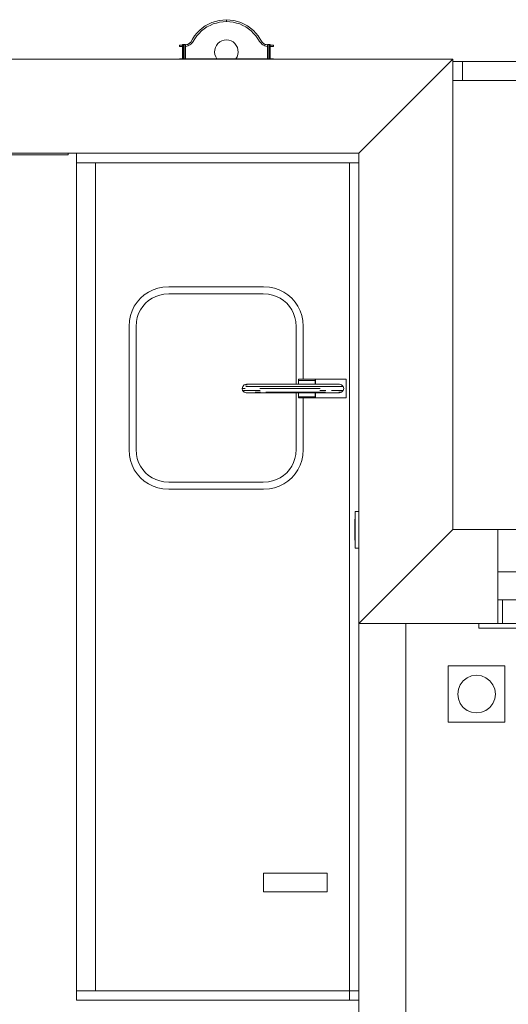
# Model space of a CAD drawing. Header units: millimetres. Extents: x 659 to 1031, y -73 to 11.
# Tile 29 of 141: x 707.66 to 709.74, y -20.92 to -16.73. Entities that reach past the tile are written whole.
import ezdxf

# ---------------------------------------------------------------- set-up
doc = ezdxf.new("R2010")
doc.units = ezdxf.units.MM
doc.header["$MEASUREMENT"] = 0
for name, color, linetype, lineweight in [('IFC-Elemento construtivo genérico-Contorno', 253, 'Continuous', 5), ('IFC-Elemento de distribuição-Contorno', 253, 'Continuous', 5), ('IFC-Elemento de mobília-Contorno', 152, 'Continuous', 5), ('IFC-Elemento terminal-Contorno', 253, 'Continuous', 5), ('IFC-Janela-Contorno', 142, 'Continuous', 5), ('IFC-Laje-Contorno', 134, 'Continuous', 5), ('IFC-Parede padrão-Contorno', 44, 'Continuous', 5), ('IFC-Viga-Contorno', 66, 'Continuous', 5)]:
    doc.layers.add(name, color=color, linetype=linetype, lineweight=lineweight)

msp = doc.modelspace()

# ---------------------------------------------------------------- linework, layer by layer
at = {"layer": 'IFC-Elemento construtivo genérico-Contorno', "color": 8, "lineweight": 5}
for p, q in [((709.5061, -16.9121), (709.5461, -16.9121)), ((709.5061, -16.9921), (709.5061, -16.9121)), ((709.5076, -16.9121), (709.5461, -16.9121)), ((709.5461, -16.9921), (709.5461, -16.9121)), ((709.5461, -16.9121), (712.4561, -16.9121)), ((709.5061, -16.9921), (709.5461, -16.9921)), ((709.5461, -16.9921), (709.5861, -16.9921)), ((709.5461, -16.9921), (712.4561, -16.9921)), ((707.9061, -17.3418), (707.9061, -17.3018)), ((707.9061, -20.8618), (707.9061, -17.3418)), ((707.9061, -17.3418), (709.1061, -17.3418)), ((707.9861, -20.8618), (707.9861, -17.3418)), ((709.0661, -20.8618), (709.0661, -17.3418)), ((709.0901, -18.9798), (709.0901, -18.8238)), ((709.0901, -18.8238), (709.1061, -18.8238)), ((709.0885, -18.8568), (709.0901, -18.8568)), ((709.0885, -18.9468), (709.0885, -18.8568)), ((709.0885, -18.9468), (709.0901, -18.9468)), ((709.0901, -18.9798), (709.1061, -18.9798)), ((709.4861, -19.4806), (709.7261, -19.4806)), ((709.4861, -19.7206), (709.4861, -19.4806)), ((709.7261, -19.7206), (709.7261, -19.4806)), ((709.5368, -19.5606), (709.5495, -19.5441)), ((709.5495, -19.5441), (709.5661, -19.5314)), ((709.5661, -19.5314), (709.5854, -19.5234)), ((709.5854, -19.5234), (709.6061, -19.5206)), ((709.6061, -19.5206), (709.6268, -19.5234)), ((709.6268, -19.5234), (709.6461, -19.5314)), ((709.6461, -19.5314), (709.6627, -19.5441)), ((709.6627, -19.5441), (709.6754, -19.5606)), ((709.5261, -19.6006), (709.5288, -19.5799)), ((709.5288, -19.5799), (709.5368, -19.5606)), ((709.6754, -19.5606), (709.6834, -19.5799)), ((709.6834, -19.5799), (709.6861, -19.6006)), ((709.5261, -19.6006), (709.5288, -19.6214)), ((709.5288, -19.6214), (709.5368, -19.6406)), ((709.6754, -19.6406), (709.6834, -19.6214)), ((709.6834, -19.6214), (709.6861, -19.6006)), ((709.5368, -19.6406), (709.5495, -19.6572)), ((709.5495, -19.6572), (709.5661, -19.6699)), ((709.5661, -19.6699), (709.5854, -19.6779)), ((709.6268, -19.6779), (709.6461, -19.6699)), ((709.6461, -19.6699), (709.6627, -19.6572)), ((709.6627, -19.6572), (709.6754, -19.6406)), ((709.5854, -19.6779), (709.6061, -19.6806)), ((709.6061, -19.6806), (709.6268, -19.6779)), ((709.4861, -19.7206), (709.7261, -19.7206)), ((708.7012, -20.4418), (708.7012, -20.3618)), ((708.7012, -20.3618), (708.8912, -20.3618)), ((708.8912, -20.3618), (708.9712, -20.3618)), ((708.9712, -20.4418), (708.9712, -20.3618)), ((708.7012, -20.4418), (708.8912, -20.4418)), ((708.8912, -20.4418), (708.9712, -20.4418)), ((707.9061, -20.8618), (709.0661, -20.8618)), ((707.9061, -20.9018), (707.9061, -20.8618)), ((709.0661, -20.8618), (709.1061, -20.8618)), ((709.0661, -20.9018), (709.0661, -20.8618)), ((707.9061, -20.9018), (709.0661, -20.9018)), ((709.0661, -20.9018), (709.1061, -20.9018))]:
    msp.add_line(p, q, dxfattribs=at)
at = {"layer": 'IFC-Elemento de distribuição-Contorno', "color": 8, "lineweight": 5}
for p, q in [((708.6123, -18.2925), (708.6191, -18.286)), ((708.6191, -18.286), (708.6281, -18.2838)), ((708.6221, -18.286), (708.6314, -18.286)), ((708.6281, -18.2838), (708.6309, -18.2838)), ((708.6309, -18.2838), (708.6393, -18.2838)), ((708.6393, -18.2838), (708.6526, -18.2838)), ((708.6526, -18.2838), (708.6699, -18.2838)), ((708.6699, -18.2838), (708.6901, -18.2838)), ((708.6901, -18.2838), (708.7118, -18.2838)), ((708.7118, -18.2838), (708.9398, -18.2838)), ((708.8498, -18.2671), (708.8498, -18.2618)), ((708.8498, -18.2618), (708.9198, -18.2618)), ((708.8498, -18.2671), (708.9198, -18.2671)), ((708.8498, -18.2818), (708.8498, -18.2671)), ((708.8498, -18.2838), (708.8498, -18.2818)), ((708.9198, -18.2671), (708.9198, -18.2618)), ((708.9198, -18.2818), (708.9198, -18.2671)), ((708.9198, -18.2838), (708.9198, -18.2818)), ((708.9198, -18.2838), (708.9198, -18.2818)), ((708.9217, -18.2624), (709.0517, -18.2624)), ((708.9217, -18.2671), (708.9217, -18.2624)), ((708.9217, -18.2761), (708.9217, -18.2671)), ((708.9217, -18.2838), (708.9217, -18.2761)), ((708.9398, -18.2838), (708.9614, -18.2838)), ((708.9614, -18.2838), (708.9816, -18.2838)), ((708.9816, -18.2838), (708.9989, -18.2838)), ((708.9989, -18.2838), (709.0123, -18.2838)), ((709.0123, -18.2838), (709.0206, -18.2838)), ((709.0206, -18.2838), (709.0238, -18.2838)), ((709.0238, -18.2838), (709.0328, -18.2862)), ((709.0328, -18.2862), (709.0394, -18.2928)), ((709.0517, -18.2671), (709.0517, -18.2624)), ((709.0517, -18.2761), (709.0517, -18.2671)), ((709.0517, -18.2881), (709.0517, -18.2761)), ((709.0517, -18.3018), (709.0517, -18.2881)), ((708.6098, -18.3014), (708.6123, -18.2925)), ((708.6098, -18.3014), (708.6131, -18.3014)), ((708.6098, -18.3014), (708.612, -18.3105)), ((708.612, -18.3105), (708.6185, -18.3172)), ((708.6131, -18.3014), (708.6233, -18.3014)), ((708.6153, -18.3105), (708.6253, -18.3105)), ((708.6185, -18.3172), (708.6216, -18.3172)), ((708.6185, -18.3172), (708.6274, -18.3198)), ((708.6253, -18.3105), (708.6411, -18.3105)), ((708.6255, -18.2925), (708.6414, -18.2925)), ((708.6274, -18.3198), (708.6303, -18.3198)), ((708.6303, -18.3198), (708.6387, -18.3198)), ((708.6387, -18.3198), (708.6521, -18.3198)), ((708.6411, -18.3105), (708.6618, -18.3105)), ((708.6414, -18.2925), (708.662, -18.2925)), ((708.6521, -18.3198), (708.6696, -18.3198)), ((708.6618, -18.3105), (708.6859, -18.3105)), ((708.662, -18.2925), (708.686, -18.2925)), ((708.6651, -18.3172), (708.6876, -18.3172)), ((708.6696, -18.3198), (708.6899, -18.3198)), ((708.6853, -18.3014), (708.7106, -18.3014)), ((708.686, -18.2925), (708.7108, -18.2925)), ((708.6899, -18.3198), (708.7117, -18.3198)), ((708.7106, -18.3014), (708.9409, -18.3014)), ((708.7108, -18.2925), (708.9408, -18.2925)), ((708.7112, -18.3172), (708.9404, -18.3172)), ((708.7117, -18.3198), (708.9398, -18.3198)), ((708.8498, -18.3218), (708.8498, -18.3198)), ((708.8498, -18.3364), (708.8498, -18.3218)), ((708.9198, -18.3218), (708.9198, -18.3198)), ((708.9198, -18.3364), (708.9198, -18.3198)), ((708.9217, -18.3275), (708.9217, -18.3198)), ((708.9217, -18.3364), (708.9217, -18.3275)), ((708.9398, -18.3198), (708.9616, -18.3198)), ((708.9404, -18.3172), (708.9639, -18.3172)), ((708.9408, -18.2925), (708.9655, -18.2925)), ((708.9408, -18.3105), (708.9656, -18.3105)), ((708.9616, -18.3198), (708.9819, -18.3198)), ((708.9655, -18.2925), (708.9896, -18.2925)), ((708.9819, -18.3198), (708.9994, -18.3198)), ((708.9896, -18.2925), (709.0102, -18.2925)), ((708.9897, -18.3105), (709.0104, -18.3105)), ((708.9994, -18.3198), (709.0128, -18.3198)), ((709.0102, -18.2925), (709.026, -18.2925)), ((709.0104, -18.3105), (709.0263, -18.3105)), ((709.0128, -18.3198), (709.0212, -18.3198)), ((709.0206, -18.3172), (709.0299, -18.3172)), ((709.0212, -18.3198), (709.0238, -18.3198)), ((709.0238, -18.3198), (709.0328, -18.3174)), ((709.026, -18.2925), (709.0359, -18.2925)), ((709.0263, -18.3105), (709.0362, -18.3105)), ((709.0328, -18.3174), (709.0394, -18.3108)), ((709.0394, -18.2928), (709.0417, -18.3018)), ((709.0394, -18.3108), (709.0417, -18.3018)), ((709.0517, -18.3154), (709.0517, -18.3018)), ((709.0517, -18.3275), (709.0517, -18.3154)), ((709.0517, -18.3364), (709.0517, -18.3275)), ((708.8498, -18.3364), (708.9198, -18.3364)), ((708.8498, -18.3418), (708.8498, -18.3364)), ((708.8498, -18.3418), (708.9198, -18.3418)), ((708.9198, -18.3418), (708.9198, -18.3364)), ((708.9217, -18.3412), (708.9217, -18.3364)), ((708.9217, -18.3412), (709.0517, -18.3412)), ((709.0517, -18.3412), (709.0517, -18.3364))]:
    msp.add_line(p, q, dxfattribs=at)
at = {"layer": 'IFC-Elemento de mobília-Contorno', "color": 8, "lineweight": 5}
for p, q in [((708.273, -17.8712), (708.2979, -17.8696)), ((708.2979, -17.8696), (708.7008, -17.8696)), ((708.7008, -17.8696), (708.7257, -17.8712)), ((708.1779, -17.9181), (708.1941, -17.9039)), ((708.1941, -17.9039), (708.212, -17.8919)), ((708.212, -17.8919), (708.2314, -17.8824)), ((708.2271, -17.9179), (708.2429, -17.9101)), ((708.2314, -17.8824), (708.2518, -17.8754)), ((708.2429, -17.9101), (708.2596, -17.9045)), ((708.2518, -17.8754), (708.273, -17.8712)), ((708.2596, -17.9045), (708.2769, -17.901)), ((708.2769, -17.901), (708.2989, -17.8996)), ((708.2989, -17.8996), (708.6998, -17.8996)), ((708.6998, -17.8996), (708.7218, -17.901)), ((708.7218, -17.901), (708.7391, -17.9045)), ((708.7257, -17.8712), (708.7469, -17.8754)), ((708.7391, -17.9045), (708.7558, -17.9101)), ((708.7469, -17.8754), (708.7673, -17.8824)), ((708.7558, -17.9101), (708.7716, -17.9179)), ((708.7673, -17.8824), (708.7867, -17.8919)), ((708.7867, -17.8919), (708.8046, -17.9039)), ((708.8046, -17.9039), (708.8208, -17.9181)), ((708.1421, -17.9716), (708.1517, -17.9523)), ((708.1517, -17.9523), (708.1637, -17.9343)), ((708.1637, -17.9343), (708.1779, -17.9181)), ((708.1777, -17.9673), (708.1875, -17.9526)), ((708.1875, -17.9526), (708.1991, -17.9394)), ((708.1991, -17.9394), (708.2124, -17.9277)), ((708.2124, -17.9277), (708.2271, -17.9179)), ((708.7716, -17.9179), (708.7863, -17.9277)), ((708.7863, -17.9277), (708.7996, -17.9394)), ((708.7996, -17.9394), (708.8112, -17.9526)), ((708.8112, -17.9526), (708.821, -17.9673)), ((708.8208, -17.9181), (708.8351, -17.9343)), ((708.8351, -17.9343), (708.847, -17.9523)), ((708.847, -17.9523), (708.8566, -17.9716)), ((708.131, -18.0132), (708.1352, -17.992)), ((708.1352, -17.992), (708.1421, -17.9716)), ((708.1642, -17.9998), (708.1699, -17.9831)), ((708.1699, -17.9831), (708.1777, -17.9673)), ((708.821, -17.9673), (708.8288, -17.9831)), ((708.8288, -17.9831), (708.8345, -17.9998)), ((708.8566, -17.9716), (708.8635, -17.992)), ((708.8635, -17.992), (708.8677, -18.0132)), ((708.1294, -18.0382), (708.131, -18.0132)), ((708.1294, -18.561), (708.1294, -18.0382)), ((708.1594, -18.0391), (708.1608, -18.0171)), ((708.1608, -18.0171), (708.1642, -17.9998)), ((708.8345, -17.9998), (708.8379, -18.0171)), ((708.8379, -18.0171), (708.8394, -18.0391)), ((708.8677, -18.0132), (708.8694, -18.0382)), ((708.8694, -18.2618), (708.8694, -18.0382)), ((708.1594, -18.56), (708.1594, -18.0391)), ((708.8394, -18.2838), (708.8394, -18.0391)), ((708.8394, -18.56), (708.8394, -18.3198)), ((708.8694, -18.561), (708.8694, -18.3418)), ((708.1294, -18.561), (708.131, -18.586)), ((708.1594, -18.56), (708.1608, -18.5821)), ((708.1608, -18.5821), (708.1642, -18.5993)), ((708.8345, -18.5993), (708.8379, -18.582)), ((708.8379, -18.582), (708.8394, -18.56)), ((708.8677, -18.586), (708.8694, -18.561)), ((708.131, -18.586), (708.1352, -18.6071)), ((708.1352, -18.6071), (708.1421, -18.6276)), ((708.1642, -18.5993), (708.1699, -18.6161)), ((708.1699, -18.6161), (708.1777, -18.6319)), ((708.821, -18.6319), (708.8288, -18.6161)), ((708.8288, -18.6161), (708.8345, -18.5993)), ((708.8566, -18.6276), (708.8635, -18.6071)), ((708.8635, -18.6071), (708.8677, -18.586)), ((708.1421, -18.6276), (708.1517, -18.6469)), ((708.1517, -18.6469), (708.1637, -18.6648)), ((708.1637, -18.6648), (708.1779, -18.6811)), ((708.1777, -18.6319), (708.1875, -18.6465)), ((708.1875, -18.6465), (708.1991, -18.6598)), ((708.1991, -18.6598), (708.2124, -18.6714)), ((708.7863, -18.6714), (708.7996, -18.6598)), ((708.7996, -18.6598), (708.8112, -18.6465)), ((708.8112, -18.6465), (708.821, -18.6319)), ((708.8208, -18.6811), (708.8351, -18.6648)), ((708.8351, -18.6648), (708.847, -18.6469)), ((708.847, -18.6469), (708.8566, -18.6276)), ((708.1779, -18.6811), (708.1941, -18.6953)), ((708.1941, -18.6953), (708.212, -18.7073)), ((708.212, -18.7073), (708.2314, -18.7168)), ((708.2124, -18.6714), (708.2271, -18.6812)), ((708.2271, -18.6812), (708.2429, -18.689)), ((708.2429, -18.689), (708.2596, -18.6947)), ((708.2596, -18.6947), (708.2769, -18.6981)), ((708.2769, -18.6981), (708.2989, -18.6996)), ((708.2989, -18.6996), (708.6998, -18.6996)), ((708.6998, -18.6996), (708.7218, -18.6981)), ((708.7218, -18.6981), (708.7391, -18.6947)), ((708.7391, -18.6947), (708.7558, -18.689)), ((708.7558, -18.689), (708.7716, -18.6812)), ((708.7673, -18.7168), (708.7867, -18.7073)), ((708.7716, -18.6812), (708.7863, -18.6714)), ((708.7867, -18.7073), (708.8046, -18.6953)), ((708.8046, -18.6953), (708.8208, -18.6811)), ((708.2314, -18.7168), (708.2518, -18.7237)), ((708.2518, -18.7237), (708.273, -18.7279)), ((708.273, -18.7279), (708.2979, -18.7296)), ((708.2979, -18.7296), (708.7008, -18.7296)), ((708.7008, -18.7296), (708.7257, -18.7279)), ((708.7257, -18.7279), (708.7469, -18.7237)), ((708.7469, -18.7237), (708.7673, -18.7168))]:
    msp.add_line(p, q, dxfattribs=at)
at = {"layer": 'IFC-Elemento terminal-Contorno', "color": 8, "lineweight": 5}
for p, q in [((708.4813, -16.7457), (708.5116, -16.7369)), ((708.4964, -16.7413), (708.5116, -16.7369)), ((708.5116, -16.7369), (708.543, -16.734)), ((708.5116, -16.7369), (708.5273, -16.7354)), ((708.5273, -16.7354), (708.543, -16.734)), ((708.543, -16.734), (708.5744, -16.7369)), ((708.543, -16.7379), (708.543, -16.734)), ((708.543, -16.734), (708.5587, -16.7354)), ((708.543, -16.7418), (708.543, -16.7379)), ((708.5587, -16.7354), (708.5744, -16.7369)), ((708.5744, -16.7369), (708.6047, -16.7457)), ((708.5744, -16.7369), (708.5895, -16.7413)), ((708.4178, -16.7911), (708.4282, -16.7793)), ((708.4273, -16.7922), (708.4372, -16.7817)), ((708.4282, -16.7793), (708.4407, -16.7696)), ((708.4372, -16.7817), (708.4488, -16.7732)), ((708.4407, -16.7696), (708.4532, -16.76)), ((708.4488, -16.7732), (708.4605, -16.7647)), ((708.4532, -16.76), (708.4673, -16.7528)), ((708.4605, -16.7647), (708.4734, -16.7584)), ((708.4673, -16.7528), (708.4813, -16.7457)), ((708.4734, -16.7584), (708.4864, -16.7521)), ((708.4813, -16.7457), (708.4964, -16.7413)), ((708.4864, -16.7521), (708.5003, -16.7482)), ((708.5003, -16.7482), (708.5142, -16.7444)), ((708.5142, -16.7444), (708.5286, -16.7431)), ((708.5286, -16.7431), (708.543, -16.7418)), ((708.543, -16.7418), (708.5573, -16.7431)), ((708.5573, -16.7431), (708.5717, -16.7444)), ((708.5717, -16.7444), (708.5856, -16.7482)), ((708.5856, -16.7482), (708.5995, -16.7521)), ((708.5895, -16.7413), (708.6047, -16.7457)), ((708.5995, -16.7521), (708.6125, -16.7584)), ((708.6047, -16.7457), (708.6187, -16.7528)), ((708.6125, -16.7584), (708.6255, -16.7647)), ((708.6187, -16.7528), (708.6328, -16.76)), ((708.6255, -16.7647), (708.6371, -16.7732)), ((708.6328, -16.76), (708.6452, -16.7696)), ((708.6371, -16.7732), (708.6488, -16.7817)), ((708.6452, -16.7696), (708.6577, -16.7793)), ((708.6488, -16.7817), (708.6587, -16.7922)), ((708.6577, -16.7793), (708.6682, -16.7911)), ((708.3913, -16.83), (708.3993, -16.8165)), ((708.3993, -16.8165), (708.4074, -16.8029)), ((708.4016, -16.8269), (708.4094, -16.8148)), ((708.4074, -16.8029), (708.4178, -16.7911)), ((708.4094, -16.8148), (708.4173, -16.8027)), ((708.4173, -16.8027), (708.4273, -16.7922)), ((708.5146, -16.8286), (708.5234, -16.8238)), ((708.5234, -16.8238), (708.533, -16.8208)), ((708.533, -16.8208), (708.543, -16.8198)), ((708.543, -16.8198), (708.553, -16.8208)), ((708.553, -16.8208), (708.5626, -16.8238)), ((708.5626, -16.8238), (708.5714, -16.8286)), ((708.6587, -16.7922), (708.6686, -16.8027)), ((708.6682, -16.7911), (708.6786, -16.8029)), ((708.6686, -16.8027), (708.6765, -16.8148)), ((708.6765, -16.8148), (708.6844, -16.8269)), ((708.6786, -16.8029), (708.6866, -16.8165)), ((708.6866, -16.8165), (708.6947, -16.83)), ((708.343, -16.8448), (708.343, -16.8418)), ((708.343, -16.8418), (708.353, -16.8418)), ((708.343, -16.8478), (708.343, -16.8448)), ((708.343, -16.8478), (708.3517, -16.8478)), ((708.3517, -16.8478), (708.357, -16.8478)), ((708.353, -16.8418), (708.357, -16.8418)), ((708.357, -16.8998), (708.357, -16.8398)), ((708.357, -16.8398), (708.36, -16.8398)), ((708.36, -16.8998), (708.36, -16.8398)), ((708.36, -16.8398), (708.366, -16.8398)), ((708.366, -16.8998), (708.366, -16.8398)), ((708.366, -16.8398), (708.369, -16.8398)), ((708.369, -16.8998), (708.369, -16.8398)), ((708.369, -16.8412), (708.3708, -16.841)), ((708.369, -16.8412), (708.3708, -16.841)), ((708.369, -16.8473), (708.3701, -16.8473)), ((708.3701, -16.8473), (708.3748, -16.846)), ((708.3708, -16.841), (708.3783, -16.8387)), ((708.3708, -16.841), (708.3745, -16.8399)), ((708.3745, -16.8399), (708.3783, -16.8387)), ((708.3748, -16.846), (708.3794, -16.8448)), ((708.3783, -16.8387), (708.3817, -16.8369)), ((708.3794, -16.8448), (708.3837, -16.8426)), ((708.3817, -16.8369), (708.3852, -16.835)), ((708.3837, -16.8426), (708.388, -16.8404)), ((708.3852, -16.835), (708.3913, -16.83)), ((708.3852, -16.835), (708.3882, -16.8325)), ((708.388, -16.8404), (708.3917, -16.8374)), ((708.3882, -16.8325), (708.3913, -16.83)), ((708.3917, -16.8374), (708.3955, -16.8344)), ((708.3955, -16.8344), (708.3985, -16.8306)), ((708.3985, -16.8306), (708.4016, -16.8269)), ((708.493, -16.8717), (708.4936, -16.8617)), ((708.4936, -16.8617), (708.4962, -16.852)), ((708.4962, -16.852), (708.5007, -16.843)), ((708.5007, -16.843), (708.5069, -16.8351)), ((708.5069, -16.8351), (708.5146, -16.8286)), ((708.5714, -16.8286), (708.579, -16.8351)), ((708.579, -16.8351), (708.5852, -16.843)), ((708.5852, -16.843), (708.5897, -16.852)), ((708.5897, -16.852), (708.5923, -16.8617)), ((708.5923, -16.8617), (708.593, -16.8717)), ((708.6844, -16.8269), (708.6874, -16.8306)), ((708.6874, -16.8306), (708.6905, -16.8344)), ((708.6905, -16.8344), (708.6942, -16.8374)), ((708.6942, -16.8374), (708.698, -16.8404)), ((708.6947, -16.83), (708.7008, -16.835)), ((708.6947, -16.83), (708.6977, -16.8325)), ((708.6977, -16.8325), (708.7008, -16.835)), ((708.698, -16.8404), (708.7023, -16.8426)), ((708.7008, -16.835), (708.7042, -16.8369)), ((708.7023, -16.8426), (708.7066, -16.8448)), ((708.7042, -16.8369), (708.7077, -16.8387)), ((708.7066, -16.8448), (708.7112, -16.846)), ((708.7077, -16.8387), (708.7152, -16.841)), ((708.7077, -16.8387), (708.7114, -16.8399)), ((708.7112, -16.846), (708.7158, -16.8473)), ((708.7114, -16.8399), (708.7152, -16.841)), ((708.7152, -16.841), (708.717, -16.8412)), ((708.7152, -16.841), (708.717, -16.8412)), ((708.7158, -16.8473), (708.717, -16.8473)), ((708.717, -16.8998), (708.717, -16.8398)), ((708.717, -16.8398), (708.72, -16.8398)), ((708.72, -16.8998), (708.72, -16.8398)), ((708.72, -16.8398), (708.726, -16.8398)), ((708.726, -16.8998), (708.726, -16.8398)), ((708.726, -16.8398), (708.729, -16.8398)), ((708.729, -16.8998), (708.729, -16.8398)), ((708.729, -16.8418), (708.733, -16.8418)), ((708.729, -16.8478), (708.7342, -16.8478)), ((708.733, -16.8418), (708.743, -16.8418)), ((708.7342, -16.8478), (708.743, -16.8478)), ((708.743, -16.8448), (708.743, -16.8418)), ((708.743, -16.8478), (708.743, -16.8448)), ((708.343, -16.8998), (708.357, -16.8998)), ((708.343, -16.9008), (708.343, -16.8998)), ((708.343, -16.9018), (708.343, -16.9008)), ((708.357, -16.8998), (708.36, -16.8998)), ((708.36, -16.8998), (708.366, -16.8998)), ((708.366, -16.8998), (708.369, -16.8998)), ((708.369, -16.8998), (708.503, -16.8998)), ((708.493, -16.8717), (708.4944, -16.8817)), ((708.4944, -16.8817), (708.4978, -16.8912)), ((708.4978, -16.8912), (708.503, -16.8998)), ((708.503, -16.8998), (708.583, -16.8998)), ((708.583, -16.8998), (708.5882, -16.8912)), ((708.583, -16.8998), (708.717, -16.8998)), ((708.5882, -16.8912), (708.5916, -16.8817)), ((708.5916, -16.8817), (708.593, -16.8717)), ((708.717, -16.8998), (708.72, -16.8998)), ((708.72, -16.8998), (708.726, -16.8998)), ((708.726, -16.8998), (708.729, -16.8998)), ((708.729, -16.8998), (708.743, -16.8998)), ((708.743, -16.9008), (708.743, -16.8998)), ((708.743, -16.9018), (708.743, -16.9008))]:
    msp.add_line(p, q, dxfattribs=at)
at = {"layer": 'IFC-Janela-Contorno', "color": 8, "lineweight": 5}
for p, q in [((709.6962, -19.0806), (711.2962, -19.0806)), ((709.6962, -19.2006), (709.6962, -19.0806)), ((709.6962, -19.2006), (711.2962, -19.2006)), ((709.6962, -19.3006), (709.6962, -19.209)), ((709.7162, -19.3006), (709.7162, -19.2006)), ((709.7162, -19.2938), (709.7162, -19.2006)), ((709.7162, -19.3006), (709.7162, -19.2938)), ((709.6162, -19.3206), (709.6162, -19.3006)), ((709.6162, -19.3006), (711.3762, -19.3006)), ((709.6162, -19.3206), (711.3762, -19.3206))]:
    msp.add_line(p, q, dxfattribs=at)
at = {"layer": 'IFC-Laje-Contorno', "color": 8, "lineweight": 5}
msp.add_line((709.5061, -18.1011), (709.5061, -17.3521), dxfattribs=at)
at = {"layer": 'IFC-Parede padrão-Contorno', "color": 8, "lineweight": 5}
for p, q in [((707.3796, -16.9018), (707.9392, -16.9018)), ((707.9392, -16.9018), (709.5061, -16.9018)), ((709.2661, -17.1418), (709.5061, -16.9018)), ((709.5061, -16.9121), (709.5061, -16.9018)), ((709.5061, -18.1011), (709.5061, -16.9921)), ((709.1061, -17.3018), (709.2661, -17.1418)), ((707.4596, -17.3018), (707.834, -17.3018)), ((707.834, -17.3018), (709.1061, -17.3018)), ((709.1061, -17.3418), (709.1061, -17.3018)), ((709.1061, -18.5011), (709.1061, -17.3418)), ((709.5061, -18.9006), (709.5061, -18.1011)), ((709.1061, -19.3006), (709.1061, -18.5011)), ((709.2661, -19.1406), (709.5061, -18.9006)), ((709.5061, -18.9006), (709.6426, -18.9006)), ((709.6426, -18.9006), (709.6962, -18.9006)), ((709.6962, -19.0806), (709.6962, -18.9006)), ((709.6962, -18.9006), (711.2962, -18.9006)), ((709.6962, -19.0806), (709.6962, -18.9006)), ((709.1061, -19.3006), (709.2661, -19.1406)), ((709.6962, -19.2673), (709.6962, -19.2006)), ((709.1061, -19.3006), (709.5298, -19.3006)), ((709.1061, -21.0064), (709.1061, -19.3006)), ((709.3061, -21.0064), (709.3061, -19.3006)), ((709.5298, -19.3006), (709.6962, -19.3006))]:
    msp.add_line(p, q, dxfattribs=at)
at = {"layer": 'IFC-Viga-Contorno', "color": 8, "lineweight": 5}
for p, q in [((707.4596, -17.3078), (707.8708, -17.3078)), ((707.8708, -17.3078), (707.8708, -17.3018))]:
    msp.add_line(p, q, dxfattribs=at)

doc.saveas('drawing.dxf')
